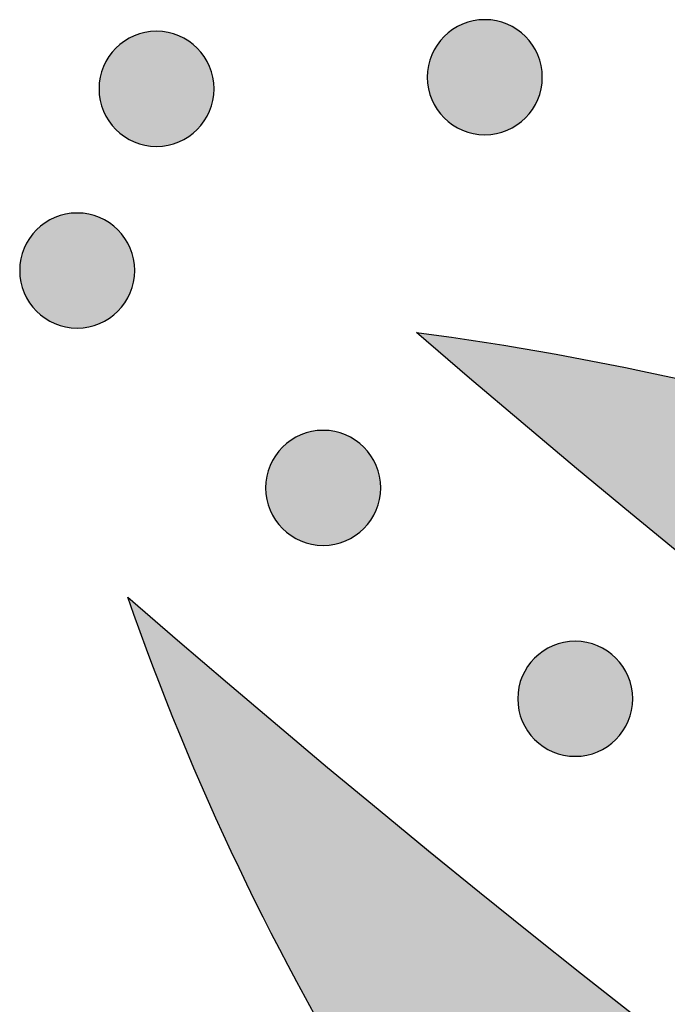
# Model space of a CAD drawing. Header units: millimetres. Extents: x -3873 to -97, y 912 to 4165.
# Tile 41 of 256: x -3594 to -3574, y 1143 to 1173. Entities that reach past the tile are written whole.
import ezdxf

# ---------------------------------------------------------------- set-up
doc = ezdxf.new("R2010")
doc.units = ezdxf.units.MM
doc.layers.add('pattern', color=7, linetype='Continuous', true_color=0x000000)

msp = doc.modelspace()

# ---------------------------------------------------------------- hatches: boundary and pattern name
at = {"layer": 'pattern'}
for points in [[(-3578.233, 1170.049), (-3578.262, 1170.022), (-3578.291, 1169.995), (-3578.32, 1169.968), (-3578.351, 1169.942), (-3578.383, 1169.916), (-3578.415, 1169.891), (-3578.449, 1169.866), (-3578.483, 1169.842), (-3578.518, 1169.819), (-3578.553, 1169.796), (-3578.59, 1169.774), (-3578.627, 1169.753), (-3578.665, 1169.732), (-3578.704, 1169.713), (-3578.743, 1169.694), (-3578.784, 1169.676), (-3578.824, 1169.659), (-3578.866, 1169.643), (-3578.908, 1169.628), (-3578.95, 1169.614), (-3578.993, 1169.601), (-3579.037, 1169.589), (-3579.081, 1169.578), (-3579.125, 1169.568), (-3579.169, 1169.559), (-3579.214, 1169.552), (-3579.26, 1169.545), (-3579.305, 1169.54), (-3579.351, 1169.536), (-3579.397, 1169.533), (-3579.443, 1169.531), (-3579.488, 1169.531), (-3579.534, 1169.531), (-3579.58, 1169.533), (-3579.626, 1169.536), (-3579.672, 1169.54), (-3579.717, 1169.546), (-3579.762, 1169.552), (-3579.807, 1169.56), (-3579.852, 1169.569), (-3579.896, 1169.578), (-3579.94, 1169.589), (-3579.984, 1169.602), (-3580.027, 1169.615), (-3580.069, 1169.629), (-3580.111, 1169.644), (-3580.152, 1169.66), (-3580.193, 1169.677), (-3580.233, 1169.695), (-3580.273, 1169.714), (-3580.311, 1169.734), (-3580.349, 1169.754), (-3580.386, 1169.776), (-3580.423, 1169.798), (-3580.459, 1169.82), (-3580.494, 1169.844), (-3580.528, 1169.868), (-3580.561, 1169.893), (-3580.593, 1169.918), (-3580.625, 1169.944), (-3580.656, 1169.97), (-3580.685, 1169.997), (-3580.714, 1170.024), (-3580.743, 1170.051), (-3580.77, 1170.08), (-3580.797, 1170.109), (-3580.824, 1170.139), (-3580.85, 1170.169), (-3580.876, 1170.201), (-3580.901, 1170.233), (-3580.926, 1170.267), (-3580.95, 1170.301), (-3580.973, 1170.336), (-3580.996, 1170.371), (-3581.018, 1170.408), (-3581.039, 1170.445), (-3581.06, 1170.483), (-3581.079, 1170.522), (-3581.098, 1170.562), (-3581.116, 1170.602), (-3581.133, 1170.642), (-3581.149, 1170.684), (-3581.164, 1170.726), (-3581.178, 1170.768), (-3581.191, 1170.811), (-3581.203, 1170.855), (-3581.214, 1170.899), (-3581.224, 1170.943), (-3581.233, 1170.988), (-3581.24, 1171.032), (-3581.247, 1171.078), (-3581.252, 1171.123), (-3581.256, 1171.169), (-3581.259, 1171.215), (-3581.261, 1171.261), (-3581.261, 1171.306), (-3581.261, 1171.352), (-3581.259, 1171.398), (-3581.256, 1171.444), (-3581.252, 1171.49), (-3581.246, 1171.535), (-3581.24, 1171.58), (-3581.232, 1171.625), (-3581.223, 1171.67), (-3581.213, 1171.714), (-3581.202, 1171.758), (-3581.19, 1171.802), (-3581.177, 1171.845), (-3581.163, 1171.887), (-3581.148, 1171.929), (-3581.132, 1171.97), (-3581.115, 1172.011), (-3581.097, 1172.051), (-3581.078, 1172.091), (-3581.058, 1172.129), (-3581.038, 1172.167), (-3581.016, 1172.204), (-3580.994, 1172.241), (-3580.971, 1172.277), (-3580.948, 1172.312), (-3580.924, 1172.346), (-3580.899, 1172.379), (-3580.874, 1172.411), (-3580.848, 1172.443), (-3580.822, 1172.474), (-3580.795, 1172.503), (-3580.768, 1172.532), (-3580.74, 1172.561), (-3580.712, 1172.588), (-3580.683, 1172.615), (-3580.653, 1172.642), (-3580.623, 1172.668), (-3580.591, 1172.694), (-3580.558, 1172.719), (-3580.525, 1172.744), (-3580.491, 1172.768), (-3580.456, 1172.791), (-3580.42, 1172.814), (-3580.384, 1172.836), (-3580.347, 1172.857), (-3580.308, 1172.878), (-3580.27, 1172.897), (-3580.23, 1172.916), (-3580.19, 1172.934), (-3580.149, 1172.951), (-3580.108, 1172.967), (-3580.066, 1172.982), (-3580.024, 1172.996), (-3579.981, 1173.009), (-3579.937, 1173.021), (-3579.893, 1173.032), (-3579.849, 1173.042), (-3579.804, 1173.051), (-3579.759, 1173.058), (-3579.714, 1173.065), (-3579.669, 1173.07), (-3579.623, 1173.074), (-3579.577, 1173.077), (-3579.531, 1173.079), (-3579.485, 1173.079), (-3579.439, 1173.079), (-3579.394, 1173.077), (-3579.348, 1173.074), (-3579.302, 1173.07), (-3579.257, 1173.064), (-3579.211, 1173.058), (-3579.166, 1173.05), (-3579.122, 1173.041), (-3579.078, 1173.031), (-3579.034, 1173.02), (-3578.99, 1173.008), (-3578.947, 1172.995), (-3578.905, 1172.981), (-3578.863, 1172.966), (-3578.821, 1172.95), (-3578.781, 1172.933), (-3578.741, 1172.915), (-3578.701, 1172.896), (-3578.663, 1172.876), (-3578.625, 1172.856), (-3578.587, 1172.834), (-3578.551, 1172.812), (-3578.515, 1172.789), (-3578.48, 1172.766), (-3578.446, 1172.742), (-3578.413, 1172.717), (-3578.38, 1172.692), (-3578.349, 1172.666), (-3578.318, 1172.64), (-3578.288, 1172.613), (-3578.259, 1172.586), (-3578.231, 1172.558), (-3578.204, 1172.53), (-3578.177, 1172.501), (-3578.15, 1172.471), (-3578.124, 1172.441), (-3578.098, 1172.409), (-3578.073, 1172.376), (-3578.048, 1172.343), (-3578.024, 1172.309), (-3578.001, 1172.274), (-3577.978, 1172.238), (-3577.956, 1172.202), (-3577.935, 1172.165), (-3577.914, 1172.127), (-3577.895, 1172.088), (-3577.876, 1172.048), (-3577.858, 1172.008), (-3577.841, 1171.967), (-3577.825, 1171.926), (-3577.81, 1171.884), (-3577.796, 1171.842), (-3577.783, 1171.799), (-3577.771, 1171.755), (-3577.76, 1171.711), (-3577.75, 1171.667), (-3577.741, 1171.622), (-3577.734, 1171.577), (-3577.727, 1171.532), (-3577.722, 1171.487), (-3577.718, 1171.441), (-3577.715, 1171.395), (-3577.713, 1171.349), (-3577.713, 1171.303), (-3577.713, 1171.257), (-3577.715, 1171.212), (-3577.718, 1171.166), (-3577.722, 1171.12), (-3577.728, 1171.075), (-3577.734, 1171.029), (-3577.742, 1170.984), (-3577.751, 1170.94), (-3577.76, 1170.896), (-3577.771, 1170.852), (-3577.784, 1170.808), (-3577.797, 1170.765), (-3577.811, 1170.723), (-3577.826, 1170.681), (-3577.842, 1170.64), (-3577.859, 1170.599), (-3577.877, 1170.559), (-3577.896, 1170.519), (-3577.916, 1170.481), (-3577.936, 1170.443), (-3577.958, 1170.405), (-3577.98, 1170.369), (-3578.002, 1170.333), (-3578.026, 1170.298), (-3578.05, 1170.264), (-3578.075, 1170.231), (-3578.1, 1170.198), (-3578.126, 1170.167), (-3578.152, 1170.136), (-3578.179, 1170.106), (-3578.206, 1170.077)], [(-3588.359, 1169.693), (-3588.387, 1169.665), (-3588.416, 1169.638), (-3588.446, 1169.611), (-3588.477, 1169.585), (-3588.509, 1169.559), (-3588.541, 1169.534), (-3588.575, 1169.51), (-3588.609, 1169.486), (-3588.644, 1169.462), (-3588.679, 1169.44), (-3588.716, 1169.418), (-3588.753, 1169.396), (-3588.791, 1169.376), (-3588.83, 1169.356), (-3588.869, 1169.337), (-3588.909, 1169.319), (-3588.95, 1169.302), (-3588.992, 1169.286), (-3589.034, 1169.271), (-3589.076, 1169.257), (-3589.119, 1169.244), (-3589.162, 1169.232), (-3589.206, 1169.221), (-3589.251, 1169.211), (-3589.295, 1169.203), (-3589.34, 1169.195), (-3589.386, 1169.189), (-3589.431, 1169.183), (-3589.477, 1169.179), (-3589.522, 1169.176), (-3589.568, 1169.175), (-3589.614, 1169.174), (-3589.66, 1169.175), (-3589.706, 1169.177), (-3589.752, 1169.18), (-3589.798, 1169.184), (-3589.843, 1169.189), (-3589.888, 1169.196), (-3589.933, 1169.203), (-3589.978, 1169.212), (-3590.022, 1169.222), (-3590.066, 1169.233), (-3590.109, 1169.245), (-3590.152, 1169.258), (-3590.195, 1169.272), (-3590.237, 1169.288), (-3590.278, 1169.304), (-3590.319, 1169.321), (-3590.359, 1169.339), (-3590.398, 1169.358), (-3590.437, 1169.377), (-3590.475, 1169.398), (-3590.512, 1169.419), (-3590.549, 1169.441), (-3590.585, 1169.464), (-3590.619, 1169.487), (-3590.653, 1169.511), (-3590.687, 1169.536), (-3590.719, 1169.561), (-3590.751, 1169.587), (-3590.781, 1169.613), (-3590.811, 1169.64), (-3590.84, 1169.667), (-3590.868, 1169.695), (-3590.896, 1169.723), (-3590.923, 1169.752), (-3590.95, 1169.782), (-3590.976, 1169.813), (-3591.002, 1169.844), (-3591.027, 1169.877), (-3591.052, 1169.91), (-3591.076, 1169.944), (-3591.099, 1169.979), (-3591.122, 1170.015), (-3591.144, 1170.052), (-3591.165, 1170.089), (-3591.185, 1170.127), (-3591.205, 1170.166), (-3591.224, 1170.205), (-3591.242, 1170.245), (-3591.259, 1170.286), (-3591.275, 1170.327), (-3591.29, 1170.369), (-3591.304, 1170.412), (-3591.317, 1170.455), (-3591.329, 1170.498), (-3591.34, 1170.542), (-3591.35, 1170.586), (-3591.358, 1170.631), (-3591.366, 1170.676), (-3591.372, 1170.721), (-3591.378, 1170.767), (-3591.382, 1170.812), (-3591.385, 1170.858), (-3591.386, 1170.904), (-3591.387, 1170.95), (-3591.386, 1170.996), (-3591.385, 1171.042), (-3591.382, 1171.088), (-3591.377, 1171.133), (-3591.372, 1171.179), (-3591.366, 1171.224), (-3591.358, 1171.269), (-3591.349, 1171.314), (-3591.339, 1171.358), (-3591.328, 1171.402), (-3591.316, 1171.445), (-3591.303, 1171.488), (-3591.289, 1171.531), (-3591.274, 1171.573), (-3591.258, 1171.614), (-3591.24, 1171.655), (-3591.223, 1171.695), (-3591.204, 1171.734), (-3591.184, 1171.773), (-3591.163, 1171.811), (-3591.142, 1171.848), (-3591.12, 1171.884), (-3591.097, 1171.92), (-3591.074, 1171.955), (-3591.05, 1171.989), (-3591.025, 1172.022), (-3591, 1172.055), (-3590.974, 1172.086), (-3590.948, 1172.117), (-3590.921, 1172.147), (-3590.894, 1172.176), (-3590.866, 1172.204), (-3590.838, 1172.232), (-3590.809, 1172.259), (-3590.779, 1172.285), (-3590.748, 1172.312), (-3590.717, 1172.337), (-3590.684, 1172.363), (-3590.651, 1172.387), (-3590.617, 1172.411), (-3590.582, 1172.435), (-3590.546, 1172.457), (-3590.51, 1172.479), (-3590.472, 1172.501), (-3590.434, 1172.521), (-3590.396, 1172.541), (-3590.356, 1172.559), (-3590.316, 1172.577), (-3590.275, 1172.594), (-3590.234, 1172.61), (-3590.192, 1172.626), (-3590.149, 1172.64), (-3590.106, 1172.653), (-3590.063, 1172.665), (-3590.019, 1172.676), (-3589.975, 1172.685), (-3589.93, 1172.694), (-3589.885, 1172.702), (-3589.84, 1172.708), (-3589.794, 1172.713), (-3589.749, 1172.718), (-3589.703, 1172.72), (-3589.657, 1172.722), (-3589.611, 1172.723), (-3589.565, 1172.722), (-3589.519, 1172.72), (-3589.474, 1172.717), (-3589.428, 1172.713), (-3589.383, 1172.708), (-3589.337, 1172.701), (-3589.292, 1172.694), (-3589.248, 1172.685), (-3589.203, 1172.675), (-3589.159, 1172.664), (-3589.116, 1172.652), (-3589.073, 1172.639), (-3589.031, 1172.625), (-3588.989, 1172.609), (-3588.947, 1172.593), (-3588.907, 1172.576), (-3588.867, 1172.558), (-3588.827, 1172.539), (-3588.788, 1172.52), (-3588.75, 1172.499), (-3588.713, 1172.478), (-3588.677, 1172.456), (-3588.641, 1172.433), (-3588.606, 1172.41), (-3588.572, 1172.385), (-3588.539, 1172.361), (-3588.506, 1172.336), (-3588.475, 1172.31), (-3588.444, 1172.283), (-3588.414, 1172.257), (-3588.385, 1172.23), (-3588.357, 1172.202), (-3588.33, 1172.174), (-3588.302, 1172.145), (-3588.276, 1172.115), (-3588.249, 1172.084), (-3588.224, 1172.052), (-3588.199, 1172.02), (-3588.174, 1171.987), (-3588.15, 1171.953), (-3588.127, 1171.918), (-3588.104, 1171.882), (-3588.082, 1171.845), (-3588.061, 1171.808), (-3588.04, 1171.77), (-3588.02, 1171.731), (-3588.002, 1171.692), (-3587.984, 1171.652), (-3587.967, 1171.611), (-3587.951, 1171.57), (-3587.936, 1171.528), (-3587.922, 1171.485), (-3587.909, 1171.442), (-3587.897, 1171.399), (-3587.886, 1171.355), (-3587.876, 1171.311), (-3587.867, 1171.266), (-3587.859, 1171.221), (-3587.853, 1171.176), (-3587.848, 1171.13), (-3587.844, 1171.084), (-3587.841, 1171.039), (-3587.839, 1170.993), (-3587.838, 1170.947), (-3587.839, 1170.901), (-3587.841, 1170.855), (-3587.844, 1170.809), (-3587.848, 1170.764), (-3587.853, 1170.718), (-3587.86, 1170.673), (-3587.868, 1170.628), (-3587.876, 1170.583), (-3587.886, 1170.539), (-3587.897, 1170.495), (-3587.909, 1170.452), (-3587.923, 1170.409), (-3587.937, 1170.366), (-3587.952, 1170.324), (-3587.968, 1170.283), (-3587.985, 1170.242), (-3588.003, 1170.202), (-3588.022, 1170.163), (-3588.042, 1170.124), (-3588.062, 1170.086), (-3588.083, 1170.049), (-3588.105, 1170.012), (-3588.128, 1169.977), (-3588.152, 1169.942), (-3588.176, 1169.908), (-3588.2, 1169.874), (-3588.226, 1169.842), (-3588.251, 1169.81), (-3588.278, 1169.78), (-3588.304, 1169.75), (-3588.332, 1169.721)], [(-3590.806, 1164.088), (-3590.834, 1164.061), (-3590.863, 1164.034), (-3590.893, 1164.007), (-3590.924, 1163.981), (-3590.956, 1163.955), (-3590.988, 1163.93), (-3591.022, 1163.905), (-3591.056, 1163.881), (-3591.091, 1163.858), (-3591.126, 1163.835), (-3591.163, 1163.813), (-3591.2, 1163.792), (-3591.238, 1163.771), (-3591.277, 1163.752), (-3591.316, 1163.733), (-3591.356, 1163.715), (-3591.397, 1163.698), (-3591.439, 1163.682), (-3591.481, 1163.667), (-3591.523, 1163.653), (-3591.566, 1163.64), (-3591.61, 1163.628), (-3591.653, 1163.617), (-3591.698, 1163.607), (-3591.742, 1163.598), (-3591.787, 1163.591), (-3591.833, 1163.584), (-3591.878, 1163.579), (-3591.924, 1163.575), (-3591.97, 1163.572), (-3592.015, 1163.57), (-3592.061, 1163.57), (-3592.107, 1163.57), (-3592.153, 1163.572), (-3592.199, 1163.575), (-3592.245, 1163.579), (-3592.29, 1163.585), (-3592.335, 1163.591), (-3592.38, 1163.599), (-3592.425, 1163.608), (-3592.469, 1163.617), (-3592.513, 1163.628), (-3592.556, 1163.641), (-3592.599, 1163.654), (-3592.642, 1163.668), (-3592.684, 1163.683), (-3592.725, 1163.699), (-3592.766, 1163.716), (-3592.806, 1163.734), (-3592.845, 1163.753), (-3592.884, 1163.773), (-3592.922, 1163.793), (-3592.959, 1163.815), (-3592.996, 1163.837), (-3593.032, 1163.859), (-3593.066, 1163.883), (-3593.101, 1163.907), (-3593.134, 1163.932), (-3593.166, 1163.957), (-3593.198, 1163.983), (-3593.229, 1164.009), (-3593.258, 1164.036), (-3593.287, 1164.063), (-3593.315, 1164.09), (-3593.343, 1164.119), (-3593.37, 1164.148), (-3593.397, 1164.177), (-3593.423, 1164.208), (-3593.449, 1164.24), (-3593.474, 1164.272), (-3593.499, 1164.306), (-3593.523, 1164.34), (-3593.546, 1164.375), (-3593.569, 1164.41), (-3593.591, 1164.447), (-3593.612, 1164.484), (-3593.632, 1164.522), (-3593.652, 1164.561), (-3593.671, 1164.6), (-3593.689, 1164.641), (-3593.706, 1164.681), (-3593.722, 1164.723), (-3593.737, 1164.765), (-3593.751, 1164.807), (-3593.764, 1164.85), (-3593.776, 1164.894), (-3593.787, 1164.938), (-3593.797, 1164.982), (-3593.805, 1165.026), (-3593.813, 1165.071), (-3593.819, 1165.117), (-3593.825, 1165.162), (-3593.829, 1165.208), (-3593.832, 1165.254), (-3593.834, 1165.299), (-3593.834, 1165.345), (-3593.833, 1165.391), (-3593.832, 1165.437), (-3593.829, 1165.483), (-3593.824, 1165.529), (-3593.819, 1165.574), (-3593.813, 1165.619), (-3593.805, 1165.664), (-3593.796, 1165.709), (-3593.786, 1165.753), (-3593.775, 1165.797), (-3593.763, 1165.841), (-3593.75, 1165.884), (-3593.736, 1165.926), (-3593.721, 1165.968), (-3593.705, 1166.009), (-3593.688, 1166.05), (-3593.67, 1166.09), (-3593.651, 1166.129), (-3593.631, 1166.168), (-3593.61, 1166.206), (-3593.589, 1166.243), (-3593.567, 1166.28), (-3593.544, 1166.316), (-3593.521, 1166.351), (-3593.497, 1166.385), (-3593.472, 1166.418), (-3593.447, 1166.45), (-3593.421, 1166.482), (-3593.395, 1166.513), (-3593.368, 1166.542), (-3593.341, 1166.571), (-3593.313, 1166.6), (-3593.285, 1166.627), (-3593.256, 1166.654), (-3593.226, 1166.681), (-3593.195, 1166.707), (-3593.164, 1166.733), (-3593.131, 1166.758), (-3593.098, 1166.783), (-3593.064, 1166.807), (-3593.029, 1166.83), (-3592.993, 1166.853), (-3592.957, 1166.875), (-3592.919, 1166.896), (-3592.881, 1166.916), (-3592.843, 1166.936), (-3592.803, 1166.955), (-3592.763, 1166.973), (-3592.722, 1166.99), (-3592.681, 1167.006), (-3592.639, 1167.021), (-3592.597, 1167.035), (-3592.554, 1167.048), (-3592.51, 1167.06), (-3592.466, 1167.071), (-3592.422, 1167.081), (-3592.377, 1167.09), (-3592.332, 1167.097), (-3592.287, 1167.104), (-3592.241, 1167.109), (-3592.196, 1167.113), (-3592.15, 1167.116), (-3592.104, 1167.118), (-3592.058, 1167.118), (-3592.012, 1167.118), (-3591.966, 1167.116), (-3591.921, 1167.113), (-3591.875, 1167.109), (-3591.83, 1167.103), (-3591.784, 1167.097), (-3591.739, 1167.089), (-3591.695, 1167.08), (-3591.65, 1167.07), (-3591.607, 1167.059), (-3591.563, 1167.047), (-3591.52, 1167.034), (-3591.478, 1167.02), (-3591.436, 1167.005), (-3591.394, 1166.989), (-3591.354, 1166.972), (-3591.314, 1166.954), (-3591.274, 1166.935), (-3591.235, 1166.915), (-3591.197, 1166.895), (-3591.16, 1166.873), (-3591.124, 1166.851), (-3591.088, 1166.828), (-3591.053, 1166.805), (-3591.019, 1166.781), (-3590.986, 1166.756), (-3590.953, 1166.731), (-3590.922, 1166.705), (-3590.891, 1166.679), (-3590.861, 1166.652), (-3590.832, 1166.625), (-3590.804, 1166.597), (-3590.777, 1166.569), (-3590.749, 1166.54), (-3590.723, 1166.51), (-3590.697, 1166.479), (-3590.671, 1166.448), (-3590.646, 1166.415), (-3590.621, 1166.382), (-3590.597, 1166.348), (-3590.574, 1166.313), (-3590.551, 1166.277), (-3590.529, 1166.241), (-3590.508, 1166.203), (-3590.487, 1166.165), (-3590.468, 1166.127), (-3590.449, 1166.087), (-3590.431, 1166.047), (-3590.414, 1166.006), (-3590.398, 1165.965), (-3590.383, 1165.923), (-3590.369, 1165.881), (-3590.356, 1165.838), (-3590.344, 1165.794), (-3590.333, 1165.75), (-3590.323, 1165.706), (-3590.314, 1165.661), (-3590.307, 1165.616), (-3590.3, 1165.571), (-3590.295, 1165.526), (-3590.291, 1165.48), (-3590.288, 1165.434), (-3590.286, 1165.388), (-3590.285, 1165.342), (-3590.286, 1165.296), (-3590.288, 1165.251), (-3590.291, 1165.205), (-3590.295, 1165.159), (-3590.3, 1165.114), (-3590.307, 1165.068), (-3590.315, 1165.023), (-3590.323, 1164.979), (-3590.333, 1164.934), (-3590.344, 1164.891), (-3590.356, 1164.847), (-3590.37, 1164.804), (-3590.384, 1164.762), (-3590.399, 1164.72), (-3590.415, 1164.678), (-3590.432, 1164.638), (-3590.45, 1164.598), (-3590.469, 1164.558), (-3590.489, 1164.52), (-3590.509, 1164.482), (-3590.53, 1164.444), (-3590.552, 1164.408), (-3590.575, 1164.372), (-3590.599, 1164.337), (-3590.623, 1164.303), (-3590.647, 1164.27), (-3590.673, 1164.237), (-3590.698, 1164.206), (-3590.725, 1164.175), (-3590.752, 1164.145), (-3590.779, 1164.116)], [(-3548.691, 1152.7), (-3542.831, 1148.543), (-3536.876, 1144.488), (-3530.828, 1140.537), (-3524.69, 1136.694), (-3518.465, 1132.962), (-3512.156, 1129.344), (-3505.766, 1125.842), (-3499.298, 1122.458), (-3492.755, 1119.196), (-3486.142, 1116.058), (-3479.461, 1113.046), (-3472.716, 1110.162), (-3465.91, 1107.409), (-3459.049, 1104.787), (-3452.134, 1102.299), (-3445.171, 1099.947), (-3438.164, 1097.731), (-3431.115, 1095.653), (-3424.03, 1093.714), (-3416.913, 1091.915), (-3409.767, 1090.256), (-3402.597, 1088.739), (-3395.408, 1087.363), (-3388.202, 1086.129), (-3380.985, 1085.038), (-3373.76, 1084.088), (-3366.532, 1083.279), (-3359.304, 1082.613), (-3352.082, 1082.087), (-3344.868, 1081.701), (-3337.668, 1081.454), (-3330.484, 1081.345), (-3330.494, 1069.345), (-3338.889, 1069.481), (-3347.308, 1069.801), (-3355.748, 1070.305), (-3364.201, 1070.996), (-3372.662, 1071.874), (-3381.124, 1072.941), (-3389.582, 1074.197), (-3398.028, 1075.643), (-3406.457, 1077.278), (-3414.862, 1079.103), (-3423.237, 1081.118), (-3431.576, 1083.32), (-3439.872, 1085.71), (-3448.118, 1088.286), (-3456.309, 1091.047), (-3464.439, 1093.99), (-3472.501, 1097.114), (-3480.489, 1100.416), (-3488.398, 1103.893), (-3496.221, 1107.543), (-3503.954, 1111.363), (-3511.59, 1115.348), (-3519.125, 1119.496), (-3526.553, 1123.802), (-3533.869, 1128.263), (-3541.07, 1132.874), (-3548.149, 1137.631), (-3555.104, 1142.529), (-3561.93, 1147.564), (-3568.623, 1152.729), (-3575.179, 1158.022), (-3581.596, 1163.435), (-3579.453, 1163.126), (-3577.313, 1162.767), (-3575.179, 1162.358), (-3573.052, 1161.901), (-3570.934, 1161.393), (-3568.827, 1160.838), (-3566.732, 1160.233), (-3564.65, 1159.58), (-3562.584, 1158.88), (-3560.536, 1158.132), (-3558.506, 1157.339), (-3556.496, 1156.499), (-3554.508, 1155.614), (-3552.544, 1154.686), (-3550.605, 1153.714)], [(-3583.22, 1157.386), (-3583.248, 1157.359), (-3583.277, 1157.332), (-3583.307, 1157.305), (-3583.338, 1157.279), (-3583.369, 1157.253), (-3583.402, 1157.228), (-3583.435, 1157.203), (-3583.469, 1157.179), (-3583.504, 1157.156), (-3583.54, 1157.133), (-3583.577, 1157.111), (-3583.614, 1157.09), (-3583.652, 1157.069), (-3583.691, 1157.05), (-3583.73, 1157.031), (-3583.77, 1157.013), (-3583.811, 1156.996), (-3583.852, 1156.98), (-3583.894, 1156.965), (-3583.937, 1156.951), (-3583.98, 1156.938), (-3584.023, 1156.926), (-3584.067, 1156.915), (-3584.111, 1156.905), (-3584.156, 1156.896), (-3584.201, 1156.889), (-3584.246, 1156.882), (-3584.292, 1156.877), (-3584.337, 1156.873), (-3584.383, 1156.87), (-3584.429, 1156.868), (-3584.475, 1156.868), (-3584.521, 1156.868), (-3584.567, 1156.87), (-3584.613, 1156.873), (-3584.658, 1156.877), (-3584.704, 1156.883), (-3584.749, 1156.889), (-3584.794, 1156.897), (-3584.839, 1156.906), (-3584.883, 1156.915), (-3584.927, 1156.926), (-3584.97, 1156.939), (-3585.013, 1156.952), (-3585.056, 1156.966), (-3585.098, 1156.981), (-3585.139, 1156.997), (-3585.18, 1157.014), (-3585.22, 1157.032), (-3585.259, 1157.051), (-3585.298, 1157.071), (-3585.336, 1157.091), (-3585.373, 1157.113), (-3585.41, 1157.135), (-3585.445, 1157.157), (-3585.48, 1157.181), (-3585.514, 1157.205), (-3585.547, 1157.23), (-3585.58, 1157.255), (-3585.611, 1157.281), (-3585.642, 1157.307), (-3585.672, 1157.334), (-3585.701, 1157.361), (-3585.729, 1157.388), (-3585.757, 1157.417), (-3585.784, 1157.446), (-3585.81, 1157.475), (-3585.837, 1157.506), (-3585.862, 1157.538), (-3585.888, 1157.57), (-3585.912, 1157.604), (-3585.936, 1157.638), (-3585.96, 1157.673), (-3585.982, 1157.708), (-3586.004, 1157.745), (-3586.026, 1157.782), (-3586.046, 1157.82), (-3586.066, 1157.859), (-3586.085, 1157.898), (-3586.102, 1157.939), (-3586.119, 1157.979), (-3586.135, 1158.021), (-3586.151, 1158.063), (-3586.165, 1158.105), (-3586.178, 1158.148), (-3586.19, 1158.192), (-3586.201, 1158.235), (-3586.21, 1158.28), (-3586.219, 1158.324), (-3586.227, 1158.369), (-3586.233, 1158.415), (-3586.238, 1158.46), (-3586.243, 1158.506), (-3586.245, 1158.552), (-3586.247, 1158.597), (-3586.248, 1158.643), (-3586.247, 1158.689), (-3586.245, 1158.735), (-3586.242, 1158.781), (-3586.238, 1158.827), (-3586.233, 1158.872), (-3586.226, 1158.917), (-3586.219, 1158.962), (-3586.21, 1159.007), (-3586.2, 1159.051), (-3586.189, 1159.095), (-3586.177, 1159.139), (-3586.164, 1159.182), (-3586.15, 1159.224), (-3586.134, 1159.266), (-3586.118, 1159.307), (-3586.101, 1159.348), (-3586.083, 1159.388), (-3586.064, 1159.427), (-3586.045, 1159.466), (-3586.024, 1159.504), (-3586.003, 1159.541), (-3585.981, 1159.578), (-3585.958, 1159.614), (-3585.935, 1159.649), (-3585.91, 1159.683), (-3585.886, 1159.716), (-3585.861, 1159.748), (-3585.835, 1159.78), (-3585.808, 1159.811), (-3585.782, 1159.84), (-3585.755, 1159.869), (-3585.727, 1159.898), (-3585.699, 1159.925), (-3585.67, 1159.952), (-3585.64, 1159.979), (-3585.609, 1160.005), (-3585.577, 1160.031), (-3585.545, 1160.056), (-3585.512, 1160.081), (-3585.478, 1160.105), (-3585.443, 1160.128), (-3585.407, 1160.151), (-3585.37, 1160.173), (-3585.333, 1160.194), (-3585.295, 1160.214), (-3585.256, 1160.234), (-3585.217, 1160.253), (-3585.177, 1160.271), (-3585.136, 1160.288), (-3585.095, 1160.304), (-3585.053, 1160.319), (-3585.01, 1160.333), (-3584.967, 1160.346), (-3584.924, 1160.358), (-3584.88, 1160.369), (-3584.836, 1160.379), (-3584.791, 1160.388), (-3584.746, 1160.395), (-3584.701, 1160.402), (-3584.655, 1160.407), (-3584.61, 1160.411), (-3584.564, 1160.414), (-3584.518, 1160.416), (-3584.472, 1160.416), (-3584.426, 1160.416), (-3584.38, 1160.414), (-3584.334, 1160.411), (-3584.289, 1160.407), (-3584.243, 1160.401), (-3584.198, 1160.395), (-3584.153, 1160.387), (-3584.108, 1160.378), (-3584.064, 1160.368), (-3584.02, 1160.357), (-3583.977, 1160.345), (-3583.934, 1160.332), (-3583.891, 1160.318), (-3583.849, 1160.303), (-3583.808, 1160.287), (-3583.767, 1160.27), (-3583.727, 1160.252), (-3583.688, 1160.233), (-3583.649, 1160.213), (-3583.611, 1160.193), (-3583.574, 1160.171), (-3583.537, 1160.149), (-3583.502, 1160.126), (-3583.467, 1160.103), (-3583.433, 1160.079), (-3583.399, 1160.054), (-3583.367, 1160.029), (-3583.335, 1160.003), (-3583.305, 1159.977), (-3583.275, 1159.95), (-3583.246, 1159.923), (-3583.218, 1159.895), (-3583.19, 1159.867), (-3583.163, 1159.838), (-3583.136, 1159.808), (-3583.11, 1159.777), (-3583.084, 1159.746), (-3583.059, 1159.713), (-3583.035, 1159.68), (-3583.011, 1159.646), (-3582.987, 1159.611), (-3582.965, 1159.575), (-3582.943, 1159.539), (-3582.921, 1159.501), (-3582.901, 1159.463), (-3582.881, 1159.425), (-3582.862, 1159.385), (-3582.844, 1159.345), (-3582.827, 1159.304), (-3582.811, 1159.263), (-3582.796, 1159.221), (-3582.782, 1159.179), (-3582.769, 1159.136), (-3582.757, 1159.092), (-3582.746, 1159.048), (-3582.736, 1159.004), (-3582.728, 1158.959), (-3582.72, 1158.914), (-3582.714, 1158.869), (-3582.708, 1158.824), (-3582.704, 1158.778), (-3582.701, 1158.732), (-3582.7, 1158.686), (-3582.699, 1158.64), (-3582.7, 1158.594), (-3582.702, 1158.549), (-3582.705, 1158.503), (-3582.709, 1158.457), (-3582.714, 1158.412), (-3582.721, 1158.366), (-3582.728, 1158.321), (-3582.737, 1158.277), (-3582.747, 1158.232), (-3582.758, 1158.189), (-3582.77, 1158.145), (-3582.783, 1158.102), (-3582.797, 1158.06), (-3582.813, 1158.018), (-3582.829, 1157.976), (-3582.846, 1157.936), (-3582.864, 1157.896), (-3582.883, 1157.856), (-3582.902, 1157.818), (-3582.923, 1157.78), (-3582.944, 1157.742), (-3582.966, 1157.706), (-3582.989, 1157.67), (-3583.012, 1157.635), (-3583.036, 1157.601), (-3583.061, 1157.568), (-3583.086, 1157.535), (-3583.112, 1157.504), (-3583.138, 1157.473), (-3583.165, 1157.443), (-3583.192, 1157.414)], [(-3590.496, 1155.268), (-3584.479, 1150.146), (-3578.344, 1145.129), (-3572.093, 1140.221), (-3565.729, 1135.426), (-3559.254, 1130.747), (-3552.673, 1126.189), (-3545.988, 1121.755), (-3539.203, 1117.448), (-3532.321, 1113.271), (-3525.347, 1109.229), (-3518.284, 1105.323), (-3511.136, 1101.557), (-3503.907, 1097.933), (-3496.602, 1094.454), (-3489.226, 1091.122), (-3481.781, 1087.94), (-3474.274, 1084.909), (-3466.708, 1082.031), (-3459.089, 1079.309), (-3451.421, 1076.742), (-3443.709, 1074.333), (-3435.958, 1072.083), (-3428.173, 1069.992), (-3420.358, 1068.061), (-3412.519, 1066.291), (-3404.66, 1064.682), (-3396.786, 1063.233), (-3388.903, 1061.945), (-3381.015, 1060.817), (-3373.126, 1059.85), (-3365.242, 1059.041), (-3357.368, 1058.39), (-3359.332, 1057.462), (-3361.326, 1056.585), (-3363.346, 1055.759), (-3365.392, 1054.987), (-3367.461, 1054.269), (-3369.551, 1053.606), (-3371.659, 1052.999), (-3373.784, 1052.448), (-3375.922, 1051.956), (-3378.073, 1051.521), (-3380.233, 1051.144), (-3382.399, 1050.826), (-3384.571, 1050.567), (-3386.744, 1050.366), (-3388.918, 1050.224), (-3391.089, 1050.14), (-3403.152, 1052.182), (-3415.186, 1054.591), (-3427.176, 1057.364), (-3439.104, 1060.502), (-3450.953, 1064.003), (-3462.709, 1067.863), (-3474.353, 1072.079), (-3485.871, 1076.645), (-3497.246, 1081.556), (-3508.463, 1086.804), (-3519.507, 1092.382), (-3530.364, 1098.281), (-3541.02, 1104.492), (-3551.462, 1111.004), (-3561.677, 1117.807), (-3571.654, 1124.888), (-3573.199, 1126.507), (-3574.702, 1128.171), (-3576.163, 1129.881), (-3577.579, 1131.633), (-3578.948, 1133.427), (-3580.268, 1135.26), (-3581.539, 1137.129), (-3582.757, 1139.035), (-3583.922, 1140.973), (-3585.033, 1142.942), (-3586.088, 1144.939), (-3587.086, 1146.962), (-3588.027, 1149.009), (-3588.909, 1151.078), (-3589.732, 1153.165)], [(-3575.443, 1150.883), (-3575.471, 1150.856), (-3575.5, 1150.829), (-3575.53, 1150.802), (-3575.561, 1150.776), (-3575.593, 1150.75), (-3575.625, 1150.725), (-3575.658, 1150.7), (-3575.692, 1150.676), (-3575.727, 1150.653), (-3575.763, 1150.63), (-3575.8, 1150.608), (-3575.837, 1150.587), (-3575.875, 1150.566), (-3575.914, 1150.547), (-3575.953, 1150.528), (-3575.993, 1150.51), (-3576.034, 1150.493), (-3576.075, 1150.477), (-3576.117, 1150.462), (-3576.16, 1150.448), (-3576.203, 1150.435), (-3576.246, 1150.423), (-3576.29, 1150.412), (-3576.335, 1150.402), (-3576.379, 1150.393), (-3576.424, 1150.386), (-3576.469, 1150.379), (-3576.515, 1150.374), (-3576.561, 1150.37), (-3576.606, 1150.367), (-3576.652, 1150.365), (-3576.698, 1150.365), (-3576.744, 1150.365), (-3576.79, 1150.367), (-3576.836, 1150.37), (-3576.881, 1150.374), (-3576.927, 1150.38), (-3576.972, 1150.386), (-3577.017, 1150.394), (-3577.062, 1150.403), (-3577.106, 1150.413), (-3577.15, 1150.424), (-3577.193, 1150.436), (-3577.236, 1150.449), (-3577.279, 1150.463), (-3577.321, 1150.478), (-3577.362, 1150.494), (-3577.403, 1150.511), (-3577.443, 1150.529), (-3577.482, 1150.548), (-3577.521, 1150.568), (-3577.559, 1150.588), (-3577.596, 1150.61), (-3577.633, 1150.632), (-3577.668, 1150.654), (-3577.703, 1150.678), (-3577.737, 1150.702), (-3577.771, 1150.727), (-3577.803, 1150.752), (-3577.835, 1150.778), (-3577.865, 1150.804), (-3577.895, 1150.831), (-3577.924, 1150.858), (-3577.952, 1150.885), (-3577.98, 1150.914), (-3578.007, 1150.943), (-3578.034, 1150.973), (-3578.06, 1151.003), (-3578.086, 1151.035), (-3578.111, 1151.067), (-3578.135, 1151.101), (-3578.159, 1151.135), (-3578.183, 1151.17), (-3578.205, 1151.206), (-3578.227, 1151.242), (-3578.249, 1151.279), (-3578.269, 1151.317), (-3578.289, 1151.356), (-3578.308, 1151.396), (-3578.326, 1151.436), (-3578.343, 1151.476), (-3578.359, 1151.518), (-3578.374, 1151.56), (-3578.388, 1151.602), (-3578.401, 1151.645), (-3578.413, 1151.689), (-3578.424, 1151.733), (-3578.434, 1151.777), (-3578.442, 1151.822), (-3578.45, 1151.867), (-3578.456, 1151.912), (-3578.462, 1151.957), (-3578.466, 1152.003), (-3578.469, 1152.049), (-3578.47, 1152.095), (-3578.471, 1152.14), (-3578.47, 1152.186), (-3578.468, 1152.232), (-3578.465, 1152.278), (-3578.461, 1152.324), (-3578.456, 1152.369), (-3578.449, 1152.414), (-3578.442, 1152.459), (-3578.433, 1152.504), (-3578.423, 1152.548), (-3578.412, 1152.592), (-3578.4, 1152.636), (-3578.387, 1152.679), (-3578.373, 1152.721), (-3578.357, 1152.763), (-3578.341, 1152.804), (-3578.324, 1152.845), (-3578.306, 1152.885), (-3578.287, 1152.925), (-3578.268, 1152.963), (-3578.247, 1153.001), (-3578.226, 1153.039), (-3578.204, 1153.075), (-3578.181, 1153.111), (-3578.158, 1153.146), (-3578.134, 1153.18), (-3578.109, 1153.213), (-3578.084, 1153.245), (-3578.058, 1153.277), (-3578.032, 1153.308), (-3578.005, 1153.338), (-3577.978, 1153.367), (-3577.95, 1153.395), (-3577.922, 1153.422), (-3577.893, 1153.449), (-3577.863, 1153.476), (-3577.832, 1153.502), (-3577.801, 1153.528), (-3577.768, 1153.553), (-3577.735, 1153.578), (-3577.701, 1153.602), (-3577.666, 1153.625), (-3577.63, 1153.648), (-3577.593, 1153.67), (-3577.556, 1153.691), (-3577.518, 1153.712), (-3577.479, 1153.731), (-3577.44, 1153.75), (-3577.4, 1153.768), (-3577.359, 1153.785), (-3577.318, 1153.801), (-3577.276, 1153.816), (-3577.233, 1153.83), (-3577.19, 1153.843), (-3577.147, 1153.855), (-3577.103, 1153.866), (-3577.059, 1153.876), (-3577.014, 1153.885), (-3576.969, 1153.892), (-3576.924, 1153.899), (-3576.878, 1153.904), (-3576.833, 1153.908), (-3576.787, 1153.911), (-3576.741, 1153.913), (-3576.695, 1153.913), (-3576.649, 1153.913), (-3576.603, 1153.911), (-3576.557, 1153.908), (-3576.512, 1153.904), (-3576.466, 1153.898), (-3576.421, 1153.892), (-3576.376, 1153.884), (-3576.331, 1153.875), (-3576.287, 1153.865), (-3576.243, 1153.854), (-3576.2, 1153.842), (-3576.157, 1153.829), (-3576.114, 1153.815), (-3576.072, 1153.8), (-3576.031, 1153.784), (-3575.99, 1153.767), (-3575.95, 1153.749), (-3575.911, 1153.73), (-3575.872, 1153.71), (-3575.834, 1153.69), (-3575.797, 1153.668), (-3575.761, 1153.646), (-3575.725, 1153.623), (-3575.69, 1153.6), (-3575.656, 1153.576), (-3575.623, 1153.551), (-3575.59, 1153.526), (-3575.559, 1153.5), (-3575.528, 1153.474), (-3575.498, 1153.447), (-3575.469, 1153.42), (-3575.441, 1153.392), (-3575.413, 1153.364), (-3575.386, 1153.335), (-3575.36, 1153.305), (-3575.333, 1153.275), (-3575.308, 1153.243), (-3575.282, 1153.21), (-3575.258, 1153.177), (-3575.234, 1153.143), (-3575.21, 1153.108), (-3575.188, 1153.072), (-3575.166, 1153.036), (-3575.144, 1152.999), (-3575.124, 1152.961), (-3575.104, 1152.922), (-3575.086, 1152.882), (-3575.068, 1152.842), (-3575.051, 1152.801), (-3575.035, 1152.76), (-3575.019, 1152.718), (-3575.005, 1152.676), (-3574.992, 1152.633), (-3574.98, 1152.589), (-3574.969, 1152.545), (-3574.96, 1152.501), (-3574.951, 1152.456), (-3574.943, 1152.411), (-3574.937, 1152.366), (-3574.932, 1152.321), (-3574.927, 1152.275), (-3574.925, 1152.229), (-3574.923, 1152.183), (-3574.922, 1152.137), (-3574.923, 1152.091), (-3574.925, 1152.046), (-3574.928, 1152), (-3574.932, 1151.954), (-3574.937, 1151.909), (-3574.944, 1151.863), (-3574.951, 1151.819), (-3574.96, 1151.774), (-3574.97, 1151.73), (-3574.981, 1151.686), (-3574.993, 1151.642), (-3575.006, 1151.599), (-3575.02, 1151.557), (-3575.036, 1151.515), (-3575.052, 1151.474), (-3575.069, 1151.433), (-3575.087, 1151.393), (-3575.106, 1151.353), (-3575.125, 1151.315), (-3575.146, 1151.277), (-3575.167, 1151.239), (-3575.189, 1151.203), (-3575.212, 1151.167), (-3575.235, 1151.132), (-3575.26, 1151.098), (-3575.284, 1151.065), (-3575.309, 1151.033), (-3575.335, 1151.001), (-3575.362, 1150.97), (-3575.388, 1150.94), (-3575.415, 1150.911)]]:
    msp.add_hatch(color=256, dxfattribs=at).paths.add_polyline_path(points, flags=0)

# ---------------------------------------------------------------- linework, layer by layer
at = {"layer": 'pattern', "extrusion": (0, 0, -1)}
for centre in [(3579.487, 1171.305), (3589.613, 1170.948), (3592.06, 1165.344), (3584.473, 1158.642), (3576.697, 1152.139)]:
    msp.add_circle(centre, 1.774, dxfattribs=at)
for centre, radius, start, end in [((3328.401, 1457.039), 387.7, 270.30942, 310.77353), ((3594.09, 1069.344), 94.918, 97.56403, 118.57439), ((3513.331, 1182.093), 81.695, 315.55447, 340.83066)]:
    msp.add_arc(centre, radius, start, end, dxfattribs=at)
at = {"layer": 'pattern'}
msp.add_arc((-3328.401, 1457.039), 399.7, 229.02495, 265.844, dxfattribs=at)

doc.saveas('drawing.dxf')
